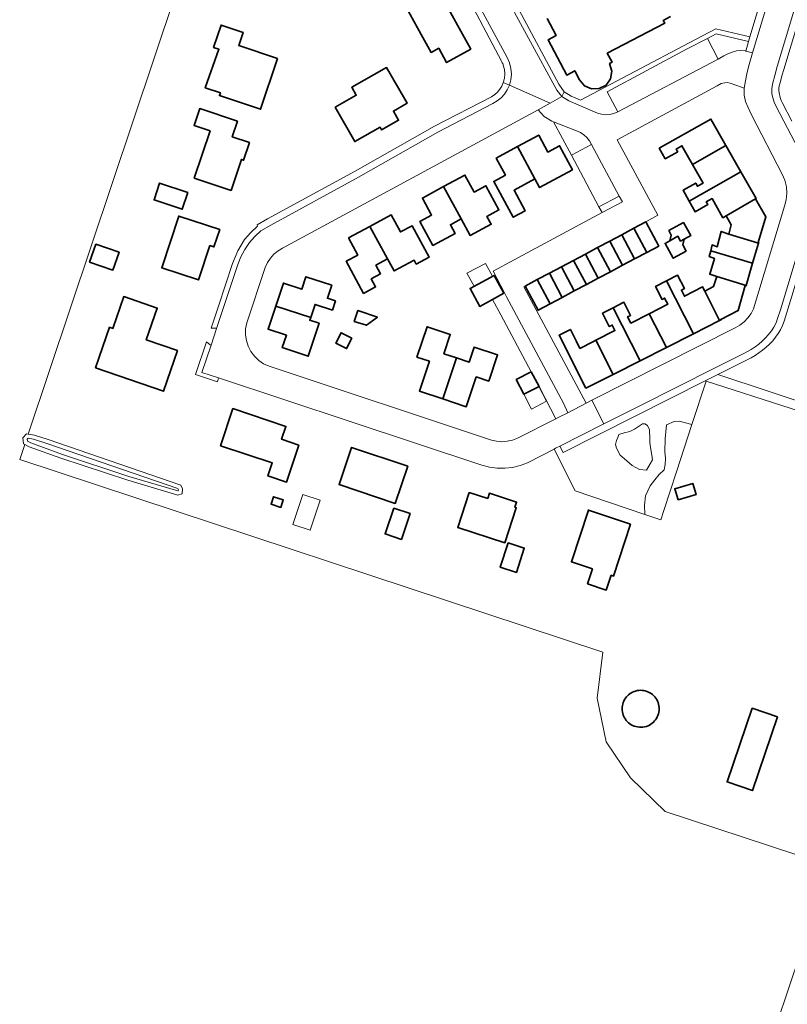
# Model space of a CAD drawing. Header units: metres. Extents: x 33225 to 36661, y 376385 to 377815.
# Tile 15 of 49: x 34554 to 34723, y 376606 to 376822. Entities that reach past the tile are written whole.
import ezdxf

# ---------------------------------------------------------------- set-up
doc = ezdxf.new("R2010")
doc.units = ezdxf.units.M
for name, color, linetype, lineweight in [('B-WE-GR-BEPLANTING_CULTUUR_BODEMBEDEKKER-GV', 252, 'Continuous', 18), ('B-WE-GR-BEPLANTING_CULTUUR_BOSPLANTSOEN-GV', 252, 'Continuous', 18), ('B-WE-GR-GRAS-GV', 252, 'Continuous', 13), ('B-WE-OG-BEBOUWING-GV', 7, 'Continuous', 35), ('B-WE-OG-BEBOUWING_LUIFEL-GV', 252, 'Continuous', 18), ('B-WE-OG-BEBOUWING_OVERBOUWING-GV', 252, 'Continuous', 18), ('B-WE-OG-TERREIN_CULTUURSCHEIDING-GV', 252, 'Continuous', 18), ('B-WE-OG-TERREIN_ERF-GV', 252, 'Continuous', 18), ('B-WE-OG-WATER-GV', 252, 'Continuous', 18), ('B-WE-OG-WATER_SLOOT-GV', 252, 'Continuous', 18), ('B-WE-VH-VERHARDING_BETONSTRAATSTEEN-GV', 252, 'Continuous', 18), ('B-WE-VH-VERHARDING_HOUTSNIPPERS-GV', 252, 'Continuous', 18), ('B-WE-VH-VERHARDING_STRAATBAKSTEEN-GV', 252, 'Continuous', 18), ('B-WE-VH-VERHARDING_TEGEL-GV', 252, 'Continuous', 18)]:
    doc.layers.add(name, color=color, linetype=linetype, lineweight=lineweight)

msp = doc.modelspace()

# ---------------------------------------------------------------- linework, layer by layer
at = {"layer": 'B-WE-GR-BEPLANTING_CULTUUR_BODEMBEDEKKER-GV'}
for points in [[(34714.329, 376817.555), (34707.233, 376819.235), (34705.346, 376818.217), (34707.675, 376813.694), (34708.017, 376813.87), (34708.905, 376814.405), (34709.792, 376814.871), (34710.71, 376815.238), (34711.668, 376815.507), (34712.663, 376815.591), (34713.671, 376815.477), (34713.736, 376815.459)], [(34671.553, 376799.91), (34675.47, 376792.62), (34679.88, 376794.97), (34679.436, 376795.762), (34678.872, 376796.475), (34678.204, 376797.09), (34677.447, 376797.593), (34676.62, 376797.97)], [(34685.988, 376783.609), (34681.53, 376781.28), (34682.226, 376779.982), (34686.66, 376782.36)]]:
    msp.add_lwpolyline(points, close=True, dxfattribs=at)
at = {"layer": 'B-WE-GR-BEPLANTING_CULTUUR_BOSPLANTSOEN-GV'}
msp.add_lwpolyline([(34701.934, 376733.434), (34699.11, 376734.191), (34697.988, 376734.14), (34696.304, 376733.375), (34696.049, 376730.314), (34695.947, 376727.56), (34696.1, 376726.03), (34696.049, 376724.653), (34695.794, 376723.531), (34694.723, 376722.459), (34693.754, 376721.286), (34692.734, 376720.011), (34691.714, 376717.767), (34691.51, 376715.778), (34691.592, 376713.686), (34695.073, 376712.504), (34695.77, 376714.563), (34698.549, 376723.061)], close=True, dxfattribs=at)
at = {"layer": 'B-WE-GR-GRAS-GV'}
msp.add_lwpolyline([(34711.04, 376573.55), (34723.97, 376612.19), (34728.147, 376624.338), (34726.392, 376624.922), (34730.462, 376637.148), (34696.072, 376648.488), (34688.43, 376655.884), (34683.13, 376663.773), (34681.158, 376673.387), (34682.39, 376683.495), (34554.445, 376725.773), (34555.556, 376729.094), (34555.313, 376729.225), (34555.131, 376730.499), (34555.949, 376731.409), (34556.311, 376731.352), (34611.637, 376896.732)], dxfattribs=at)
at = {"layer": 'B-WE-OG-BEBOUWING-GV'}
for points in [[(34653.406, 376815.832), (34646.756, 376827.979), (34639.754, 376824.146), (34642.902, 376818.396), (34644.685, 376815.139), (34646.368, 376816.06), (34648.087, 376812.92)], [(34611.007, 376813.826), (34602.482, 376816.694), (34603.441, 376819.546), (34598.62, 376821.168), (34596.966, 376816.252), (34598.145, 376815.855), (34595.156, 376807.393), (34598.471, 376806.278), (34598.273, 376805.689), (34607.281, 376802.658)], [(34634.94, 376811.862), (34627.288, 376807.519), (34628.29, 376805.759), (34623.659, 376803.124), (34627.957, 376795.571), (34633.506, 376798.729), (34633.837, 376798.148), (34637.574, 376800.275), (34636.434, 376802.278), (34639.426, 376803.98)], [(34604.848, 376795.365), (34601.063, 376796.638), (34602.208, 376800.044), (34593.935, 376802.825), (34592.688, 376799.116), (34596.217, 376797.929), (34592.737, 376787.579), (34600.801, 376784.867), (34603.082, 376791.651), (34603.556, 376791.491)], [(34709.38, 376794.715), (34706.087, 376800.524), (34694.751, 376794.098), (34696.057, 376791.794), (34698.808, 376793.353), (34698.471, 376793.948), (34699.732, 376794.663), (34702.056, 376790.563)], [(34663.647, 376794.473), (34667.488, 376787.366), (34668.5, 376785.492), (34675.717, 376789.391), (34672.877, 376794.646), (34670.329, 376793.269), (34668.31, 376797)], [(34667.488, 376787.366), (34663.647, 376794.473), (34658.973, 376791.942), (34660.984, 376788.22), (34658.444, 376786.848), (34662.708, 376778.957), (34665.327, 376780.372), (34662.89, 376784.882)], [(34712.642, 376788.962), (34709.38, 376794.715), (34702.056, 376790.563), (34704.38, 376786.463), (34703.133, 376785.756), (34702.74, 376786.45), (34699.961, 376784.875), (34701.292, 376782.527)], [(34715.881, 376783.012), (34715.982, 376783.071), (34712.642, 376788.962), (34701.292, 376782.527), (34702.623, 376780.179), (34705.398, 376781.752), (34705.061, 376782.346), (34706.332, 376783.067), (34708.72, 376778.855), (34709.418, 376779.251)], [(34591.344, 376784.399), (34585.14, 376786.456), (34583.915, 376782.763), (34590.119, 376780.705)], [(34654.151, 376784.493), (34652.127, 376788.236), (34647.453, 376785.704), (34651.318, 376778.581), (34653.293, 376774.942), (34657.88, 376777.42), (34656.94, 376779.161), (34659.574, 376780.584), (34656.714, 376785.878)], [(34647.453, 376785.704), (34642.779, 376783.173), (34644.802, 376779.43), (34642.247, 376778.05), (34645.103, 376772.765), (34649.981, 376775.401), (34648.953, 376777.303), (34651.318, 376778.581)], [(34715.881, 376783.012), (34709.418, 376779.251), (34710.523, 376777.302), (34710.011, 376775.238), (34716.556, 376773.285), (34716.593, 376773.408), (34716.476, 376773.443), (34718.142, 376779.023)], [(34598.321, 376776.239), (34589.337, 376779.225), (34585.598, 376767.879), (34593.642, 376765.205), (34596.162, 376772.754), (34597.063, 376772.454)], [(34631.267, 376776.939), (34635.139, 376769.808), (34636.565, 376767.169), (34640.973, 376769.551), (34641.448, 376768.671), (34644.267, 376770.194), (34640.529, 376777.113), (34637.966, 376775.728), (34635.942, 376779.471)], [(34691.825, 376777.953), (34689.176, 376776.543), (34692.001, 376771.232), (34694.651, 376772.642)], [(34697.038, 376773.79), (34698.838, 376774.791), (34699.437, 376773.714), (34700.247, 376774.164), (34701.644, 376774.94), (34700.055, 376777.798), (34696.857, 376776.02), (34697.388, 376775.066)], [(34635.139, 376769.808), (34631.267, 376776.939), (34626.594, 376774.408), (34628.612, 376770.674), (34626.066, 376769.298), (34629.874, 376762.252), (34632.507, 376763.675), (34631.555, 376765.437), (34633.616, 376766.55), (34632.598, 376768.435)], [(34689.176, 376776.543), (34686.528, 376775.134), (34689.353, 376769.824), (34692.001, 376771.232)], [(34716.556, 376773.285), (34710.011, 376775.238), (34708.315, 376775.853), (34707.476, 376772.472), (34706.353, 376772.879), (34706.036, 376771.6), (34715.234, 376768.855)], [(34683.879, 376773.724), (34681.231, 376772.315), (34684.055, 376767.006), (34686.704, 376768.415)], [(34686.528, 376775.134), (34683.879, 376773.724), (34686.704, 376768.415), (34689.353, 376769.824)], [(34700.247, 376774.164), (34699.437, 376773.714), (34698.838, 376774.791), (34697.038, 376773.79), (34696.025, 376773.227), (34697.833, 376769.973), (34700.648, 376771.538), (34699.897, 376772.887)], [(34571.124, 376773.058), (34569.762, 376769.127), (34574.873, 376767.355), (34576.236, 376771.286)], [(34681.231, 376772.315), (34678.552, 376770.89), (34681.369, 376765.577), (34684.055, 376767.006)], [(34715.234, 376768.855), (34706.036, 376771.6), (34705.718, 376770.321), (34706.85, 376769.923), (34705.839, 376766.462), (34707.347, 376765.931), (34713.788, 376764.009)], [(34675.934, 376769.496), (34673.286, 376768.087), (34676.109, 376762.779), (34678.758, 376764.188)], [(34678.552, 376770.89), (34675.934, 376769.496), (34678.758, 376764.188), (34681.369, 376765.577)], [(34673.286, 376768.087), (34670.638, 376766.678), (34673.461, 376761.371), (34676.109, 376762.779)], [(34610.614, 376759.453), (34618.279, 376756.928), (34619.237, 376759.829), (34623.037, 376758.574), (34623.705, 376760.597), (34621.967, 376761.172), (34622.908, 376764.022), (34617.223, 376765.907), (34616.312, 376763.159), (34612.286, 376764.495)], [(34660.654, 376762.261), (34658.51, 376766.21), (34653.24, 376763.344), (34655.384, 376759.396), (34658.159, 376760.905)], [(34667.989, 376765.268), (34665.341, 376763.859), (34668.156, 376758.549), (34670.812, 376759.962)], [(34670.638, 376766.678), (34667.989, 376765.268), (34670.812, 376759.962), (34673.461, 376761.371)], [(34696.353, 376765.016), (34693.94, 376763.79), (34695.388, 376760.941), (34695.935, 376761.219), (34696.626, 376759.859), (34692.558, 376757.792), (34696.319, 376750.365), (34702.251, 376753.37)], [(34704.731, 376762.742), (34704.268, 376763.654), (34700.288, 376761.632), (34699.612, 376762.962), (34700.262, 376763.292), (34698.765, 376766.241), (34696.353, 376765.016), (34702.251, 376753.37), (34708.003, 376756.283)], [(34713.788, 376764.009), (34707.347, 376765.931), (34706.675, 376763.73), (34704.731, 376762.742), (34708.003, 376756.283), (34708.306, 376756.437), (34708.256, 376756.535), (34712.094, 376758.479), (34713.567, 376763.955), (34713.755, 376763.899)], [(34571.078, 376745.887), (34585.96, 376740.749), (34589.052, 376749.705), (34582.212, 376752.067), (34584.609, 376759.01), (34577.287, 376761.538), (34574.88, 376754.568), (34574.161, 376754.816)], [(34692.558, 376757.792), (34688.489, 376755.725), (34687.805, 376757.072), (34688.454, 376757.402), (34686.989, 376760.287), (34684.639, 376759.093), (34690.543, 376747.439), (34696.319, 376750.365)], [(34618.279, 376756.928), (34610.614, 376759.453), (34608.94, 376754.404), (34612.966, 376753.069), (34612.058, 376750.331), (34617.743, 376748.446), (34618.681, 376751.287), (34620.133, 376755.682), (34618.09, 376756.357)], [(34632.96, 376757.058), (34628.607, 376758.467), (34627.849, 376756.109), (34630.505, 376755.256)], [(34684.639, 376759.093), (34682.29, 376757.899), (34683.786, 376754.953), (34684.429, 376755.279), (34685.038, 376754.079), (34680.843, 376751.948), (34684.642, 376744.45), (34690.543, 376747.439)], [(34650.282, 376748.088), (34647.501, 376749.011), (34648.903, 376753.233), (34643.799, 376754.928), (34641.581, 376748.249), (34644.316, 376747.332), (34642.124, 376740.796), (34647.276, 376739.073)], [(34678.656, 376741.418), (34684.642, 376744.45), (34680.843, 376751.948), (34680.355, 376751.7), (34677.362, 376750.179), (34676.522, 376751.834), (34675.258, 376754.326), (34672.759, 376753.06)], [(34627.311, 376752.452), (34624.95, 376753.622), (34623.803, 376751.309), (34626.165, 376750.139)], [(34650.282, 376748.088), (34647.276, 376739.073), (34652.425, 376737.351), (34654.597, 376743.905), (34657.344, 376742.995), (34659.267, 376748.727), (34654.144, 376750.428), (34653.06, 376747.165)], [(34666.648, 376745.054), (34663.364, 376743.335), (34665.061, 376740.093), (34668.37, 376741.825)], [(34615.709, 376728.941), (34611.904, 376730.214), (34612.852, 376733.048), (34601.227, 376736.939), (34598.506, 376728.808), (34609.857, 376725.01), (34608.91, 376722.18), (34612.99, 376720.815)], [(34639.57, 376724.31), (34627.241, 376728.44), (34624.507, 376720.281), (34636.837, 376716.15)], [(34698.865, 376716.919), (34702.846, 376718.078), (34702.142, 376720.495), (34698.161, 376719.336)], [(34611.731, 376715.273), (34612.26, 376716.888), (34610.116, 376717.591), (34609.587, 376715.976)], [(34653.049, 376718.549), (34650.542, 376710.868), (34660.895, 376707.503), (34663.393, 376715.187), (34663.098, 376715.283), (34663.469, 376716.423), (34657.494, 376718.364), (34657.124, 376717.225)], [(34636.488, 376715.107), (34634.585, 376709.427), (34638.169, 376708.227), (34640.091, 376713.9)], [(34688.46, 376711.557), (34679.193, 376714.681), (34675.466, 376703.299), (34680.099, 376701.74), (34679.009, 376698.495), (34683.132, 376697.108), (34684.223, 376700.351), (34684.735, 376700.181)], [(34663.415, 376700.987), (34665.15, 376706.326), (34661.618, 376707.474), (34659.883, 376702.135)], [(34689.564, 376674.948), (34689.231, 376674.839), (34688.909, 376674.702), (34688.6, 376674.537), (34688.306, 376674.346), (34688.029, 376674.131), (34687.772, 376673.893), (34687.537, 376673.634), (34687.325, 376673.355), (34687.138, 376673.059), (34686.977, 376672.748), (34686.843, 376672.424), (34686.738, 376672.09), (34686.661, 376671.748), (34686.615, 376671.401), (34686.599, 376671.051), (34686.613, 376670.701), (34686.657, 376670.353), (34686.731, 376670.011), (34686.834, 376669.676), (34686.965, 376669.351), (34687.124, 376669.039), (34687.309, 376668.742), (34687.52, 376668.461), (34687.753, 376668.2), (34688.008, 376667.96), (34688.283, 376667.743), (34688.576, 376667.551), (34688.884, 376667.384), (34689.245, 376667.242), (34689.617, 376667.133), (34689.997, 376667.056), (34690.383, 376667.014), (34690.771, 376667.005), (34691.158, 376667.031), (34691.541, 376667.091), (34691.917, 376667.184), (34692.284, 376667.31), (34692.606, 376667.468), (34692.914, 376667.653), (34693.203, 376667.865), (34693.473, 376668.102), (34693.721, 376668.362), (34693.945, 376668.642), (34694.143, 376668.941), (34694.314, 376669.257), (34694.457, 376669.586), (34694.57, 376669.927), (34694.653, 376670.276), (34694.704, 376670.631), (34694.724, 376670.989), (34694.712, 376671.348), (34694.669, 376671.704), (34694.594, 376672.055), (34694.489, 376672.398), (34694.354, 376672.731), (34694.19, 376673.05), (34693.998, 376673.354), (34693.78, 376673.639), (34693.539, 376673.904), (34693.274, 376674.147), (34692.989, 376674.365), (34692.686, 376674.558), (34692.368, 376674.723), (34692.036, 376674.859), (34691.693, 376674.966), (34691.342, 376675.041), (34690.986, 376675.086), (34690.627, 376675.099), (34690.269, 376675.08), (34689.914, 376675.03)], [(34720.704, 376669.251), (34715.137, 376671.144), (34709.639, 376654.972), (34715.206, 376653.079)]]:
    msp.add_lwpolyline(points, close=True, dxfattribs=at)
msp.add_lwpolyline([(34670.157, 376822.573), (34672.134, 376818.841), (34670.366, 376817.904), (34674.452, 376810.193), (34676.202, 376811.136), (34677.269, 376809.157), (34678.345, 376807.841), (34679.892, 376807.139), (34681.59, 376807.196), (34683.087, 376807.999), (34684.073, 376809.384), (34684.342, 376811.062), (34683.84, 376812.685), (34684.4, 376812.983), (34683.354, 376814.953), (34695.949, 376821.574), (34695.633, 376822.176), (34697.226, 376823.013)], dxfattribs=at)
at = {"layer": 'B-WE-OG-BEBOUWING_LUIFEL-GV'}
for points in [[(34658.148, 376766.013), (34656.619, 376768.824), (34652.569, 376766.681), (34654.123, 376763.824)], [(34670.042, 376738.57), (34668.345, 376741.812), (34665.061, 376740.093), (34666.757, 376736.851)]]:
    msp.add_lwpolyline(points, close=True, dxfattribs=at)
at = {"layer": 'B-WE-OG-BEBOUWING_OVERBOUWING-GV'}
msp.add_lwpolyline([(34616.548, 376718.114), (34614.376, 376711.486), (34618.199, 376710.233), (34620.371, 376716.861)], close=True, dxfattribs=at)
at = {"layer": 'B-WE-OG-TERREIN_CULTUURSCHEIDING-GV'}
for points in [[(34696.049, 376724.653), (34696.1, 376726.03), (34695.947, 376727.56), (34696.049, 376730.314), (34696.304, 376733.375), (34697.988, 376734.14), (34699.11, 376734.191), (34701.934, 376733.434), (34705.051, 376742.988), (34704.789, 376743.073), (34673.656, 376727.289), (34672.917, 376728.694), (34671.999, 376728.229), (34671.68, 376728.064), (34676.291, 376718.879), (34691.592, 376713.686), (34691.51, 376715.778), (34691.714, 376717.767), (34692.734, 376720.011), (34693.754, 376721.286), (34694.723, 376722.459), (34695.794, 376723.531)], [(34686.205, 376726.744), (34685.389, 376728.274), (34685.134, 376729.09), (34685.338, 376729.957), (34685.695, 376730.62), (34685.848, 376731.232), (34687.021, 376731.641), (34688.296, 376731.896), (34689.317, 376732.406), (34689.98, 376732.865), (34691.102, 376733.579), (34691.561, 376733.63), (34692.173, 376733.273), (34692.632, 376732.253), (34692.632, 376731.896), (34692.683, 376730.671), (34692.683, 376729.498), (34692.836, 376728.427), (34693.091, 376726.744), (34693.295, 376725.724), (34692.734, 376724.806), (34691.969, 376723.429), (34690.439, 376723.582), (34688.806, 376724.449), (34687.633, 376725.469)]]:
    msp.add_lwpolyline(points, close=True, dxfattribs=at)
at = {"layer": 'B-WE-OG-TERREIN_ERF-GV'}
for points in [[(34611.637, 376896.732), (34556.311, 376731.352), (34557.679, 376731.136), (34560.681, 376730.135), (34589.8, 376720.126), (34590.164, 376719.307), (34590.073, 376718.215), (34589.163, 376717.942), (34578.152, 376721.218), (34563.502, 376726.04), (34556.495, 376728.588), (34555.556, 376729.094), (34554.445, 376725.773), (34682.39, 376683.495), (34681.158, 376673.387), (34683.13, 376663.773), (34688.43, 376655.884), (34696.072, 376648.488), (34730.462, 376637.148)], [(34742.33, 376730.964), (34705.051, 376742.988), (34701.934, 376733.434), (34698.549, 376723.061), (34695.77, 376714.563), (34695.073, 376712.504), (34691.592, 376713.686), (34676.291, 376718.879), (34671.68, 376728.064), (34665.84, 376725.05), (34664.242, 376724.445), (34662.582, 376724.042), (34660.885, 376723.847), (34659.176, 376723.862), (34657.483, 376724.088), (34655.83, 376724.52), (34627.183, 376734.027), (34598.059, 376743.692), (34597.825, 376742.829), (34593.008, 376744.466), (34595.42, 376751.59), (34596.2, 376750.95), (34596.413, 376750.893), (34597.626, 376754.537), (34597.44, 376754.61), (34596.439, 376754.603), (34598.084, 376759.461), (34601.156, 376768.845), (34602.273, 376771.561), (34603.763, 376774.093), (34605.138, 376775.65), (34606.628, 376777.039), (34606.515, 376777.279), (34608.806, 376778.603), (34628.005, 376789.094), (34645.417, 376798.976), (34657.98, 376805.43), (34658.652, 376805.893), (34659.253, 376806.445), (34659.771, 376807.075), (34660.195, 376807.768), (34660.521, 376808.52), (34660.583, 376808.705), (34660.639, 376808.892), (34660.688, 376809.08), (34660.731, 376809.27), (34660.767, 376809.462), (34660.853, 376810.432), (34660.777, 376811.399), (34660.539, 376812.351), (34660.473, 376812.534), (34660.401, 376812.714), (34660.323, 376812.892), (34660.239, 376813.068), (34660.15, 376813.24), (34647.97, 376836.25)], [(34664.051, 376824.458), (34672.726, 376808.15), (34673.909, 376806.524), (34675.401, 376805.534), (34677.506, 376804.648), (34701.286, 376817.272), (34707.142, 376820.351), (34714.624, 376818.568), (34718.993, 376833.214)], [(34697.226, 376823.013), (34695.633, 376822.176), (34695.949, 376821.574), (34683.354, 376814.953), (34684.4, 376812.983), (34683.84, 376812.685), (34684.342, 376811.062), (34684.073, 376809.384), (34683.087, 376807.999), (34681.59, 376807.196), (34679.892, 376807.139), (34678.345, 376807.841), (34677.269, 376809.157), (34676.202, 376811.136), (34674.452, 376810.193), (34670.366, 376817.904), (34672.134, 376818.841), (34670.157, 376822.573)], [(34725.303, 376822.084), (34722.073, 376811.398), (34721.69, 376810.222), (34721.191, 376808.282), (34721.088, 376807.811), (34720.998, 376807.292), (34720.982, 376806.805), (34721.042, 376806.275), (34721.273, 376805.239), (34721.52, 376804.625), (34721.722, 376804.179), (34723.857, 376800.049)], [(34727.703, 376774.31), (34722.178, 376756.124), (34721.819, 376755.19), (34721.382, 376754.281), (34720.864, 376753.424), (34720.271, 376752.606), (34719.638, 376751.829), (34718.946, 376751.088), (34718.213, 376750.403), (34717.426, 376749.771), (34716.613, 376749.178), (34715.775, 376748.628), (34714.908, 376748.131), (34714.019, 376747.652), (34707.624, 376744.472), (34741.176, 376733.296)]]:
    msp.add_lwpolyline(points, dxfattribs=at)
for points in [[(34653.406, 376815.832), (34648.087, 376812.92), (34646.368, 376816.06), (34644.685, 376815.139), (34642.902, 376818.396), (34639.754, 376824.146), (34646.756, 376827.979)], [(34596.966, 376816.252), (34598.62, 376821.168), (34603.441, 376819.546), (34602.482, 376816.694), (34611.007, 376813.826), (34607.281, 376802.658), (34598.273, 376805.689), (34598.471, 376806.278), (34595.156, 376807.393), (34598.145, 376815.855)], [(34634.94, 376811.862), (34639.426, 376803.98), (34636.434, 376802.278), (34637.574, 376800.275), (34633.837, 376798.148), (34633.506, 376798.729), (34627.957, 376795.571), (34623.659, 376803.124), (34628.29, 376805.759), (34627.288, 376807.519)], [(34722.735, 376784.221), (34722.636, 376785.667), (34722.298, 376787.076), (34721.73, 376788.41), (34715.07, 376801.28), (34714.163, 376803.187), (34713.695, 376804.356), (34713.383, 376805.797), (34713.369, 376807.311), (34712.779, 376807.549), (34710.311, 376808.388), (34709.666, 376808.516), (34709.142, 376808.472), (34708.331, 376808.333), (34707.433, 376807.841), (34685.51, 376795.96), (34694.44, 376779.39), (34691.825, 376777.953), (34694.651, 376772.642), (34692.001, 376771.232), (34689.353, 376769.824), (34686.704, 376768.415), (34684.055, 376767.006), (34681.369, 376765.577), (34678.758, 376764.188), (34676.109, 376762.779), (34673.461, 376761.371), (34670.812, 376759.962), (34668.156, 376758.549), (34665.341, 376763.859), (34665.054, 376763.704), (34678.74, 376738.16), (34679.986, 376738.792), (34711.38, 376754.7), (34712.418, 376755.279), (34713.362, 376756.002), (34714.191, 376756.854), (34714.889, 376757.817), (34715.44, 376758.87), (34722.21, 376781.38), (34722.592, 376782.778)], [(34603.082, 376791.651), (34600.801, 376784.867), (34592.737, 376787.579), (34596.217, 376797.929), (34592.688, 376799.116), (34593.935, 376802.825), (34602.208, 376800.044), (34601.063, 376796.638), (34604.848, 376795.365), (34603.556, 376791.491)], [(34609.14, 376746.24), (34657.92, 376730.01), (34659.067, 376729.766), (34660.237, 376729.691), (34661.406, 376729.787), (34662.548, 376730.052), (34663.64, 376730.48), (34672.032, 376734.699), (34669.749, 376739.24), (34668.37, 376741.825), (34665.061, 376740.093), (34663.364, 376743.335), (34666.648, 376745.054), (34660, 376757.518), (34658.159, 376760.905), (34655.384, 376759.396), (34653.24, 376763.344), (34658.51, 376766.21), (34660.654, 376762.261), (34660.816, 376762.346), (34658.315, 376767.135), (34662.91, 376769.624), (34682.226, 376779.982), (34681.53, 376781.28), (34675.47, 376792.62), (34671.553, 376799.91), (34671.16, 376800.06), (34669.505, 376801.114), (34668.2, 376802.58), (34612.13, 376772.2), (34611.127, 376771.597), (34610.223, 376770.854), (34609.436, 376769.988), (34608.784, 376769.016), (34608.28, 376767.96), (34604.24, 376755.75), (34604.006, 376754.469), (34603.985, 376753.166), (34604.177, 376751.878), (34604.576, 376750.638), (34605.173, 376749.481), (34605.95, 376748.436), (34606.888, 376747.532), (34607.961, 376746.793)], [(34684.639, 376759.093), (34686.989, 376760.287), (34688.454, 376757.402), (34687.805, 376757.072), (34688.489, 376755.725), (34692.558, 376757.792), (34696.626, 376759.859), (34695.935, 376761.219), (34695.388, 376760.941), (34693.94, 376763.79), (34696.353, 376765.016), (34698.765, 376766.241), (34700.262, 376763.292), (34699.612, 376762.962), (34700.288, 376761.632), (34704.268, 376763.654), (34704.731, 376762.742), (34706.675, 376763.73), (34707.347, 376765.931), (34705.839, 376766.462), (34706.85, 376769.923), (34705.718, 376770.321), (34706.036, 376771.6), (34706.353, 376772.879), (34707.476, 376772.472), (34708.315, 376775.853), (34710.011, 376775.238), (34710.523, 376777.302), (34709.418, 376779.251), (34708.72, 376778.855), (34706.332, 376783.067), (34705.061, 376782.346), (34705.398, 376781.752), (34702.623, 376780.179), (34701.292, 376782.527), (34699.961, 376784.875), (34702.74, 376786.45), (34703.133, 376785.756), (34704.38, 376786.463), (34702.056, 376790.563), (34699.732, 376794.663), (34698.471, 376793.948), (34698.808, 376793.353), (34696.057, 376791.794), (34694.751, 376794.098), (34706.087, 376800.524), (34709.38, 376794.715), (34712.642, 376788.962), (34715.982, 376783.071), (34715.881, 376783.012), (34718.142, 376779.023), (34716.476, 376773.443), (34716.593, 376773.408), (34716.556, 376773.285), (34715.234, 376768.855), (34713.788, 376764.009), (34713.755, 376763.899), (34713.567, 376763.955), (34712.094, 376758.479), (34708.256, 376756.535), (34708.306, 376756.437), (34708.003, 376756.283), (34702.251, 376753.37), (34696.319, 376750.365), (34690.543, 376747.439), (34684.642, 376744.45), (34678.656, 376741.418), (34672.759, 376753.06), (34675.258, 376754.326), (34676.522, 376751.834), (34677.362, 376750.179), (34680.355, 376751.7), (34680.843, 376751.948), (34685.038, 376754.079), (34684.429, 376755.279), (34683.786, 376754.953), (34682.29, 376757.899)], [(34658.444, 376786.848), (34660.984, 376788.22), (34658.973, 376791.942), (34663.647, 376794.473), (34668.31, 376797), (34670.329, 376793.269), (34672.877, 376794.646), (34675.717, 376789.391), (34668.5, 376785.492), (34667.488, 376787.366), (34662.89, 376784.882), (34665.327, 376780.372), (34662.708, 376778.957)], [(34583.915, 376782.763), (34585.14, 376786.456), (34591.344, 376784.399), (34590.119, 376780.705)], [(34642.779, 376783.173), (34647.453, 376785.704), (34652.127, 376788.236), (34654.151, 376784.493), (34656.714, 376785.878), (34659.574, 376780.584), (34656.94, 376779.161), (34657.88, 376777.42), (34653.293, 376774.942), (34651.318, 376778.581), (34648.953, 376777.303), (34649.981, 376775.401), (34645.103, 376772.765), (34642.247, 376778.05), (34644.802, 376779.43)], [(34589.337, 376779.225), (34598.321, 376776.239), (34597.063, 376772.454), (34596.162, 376772.754), (34593.642, 376765.205), (34585.598, 376767.879)], [(34631.267, 376776.939), (34635.942, 376779.471), (34637.966, 376775.728), (34640.529, 376777.113), (34644.267, 376770.194), (34641.448, 376768.671), (34640.973, 376769.551), (34636.565, 376767.169), (34635.139, 376769.808), (34632.598, 376768.435), (34633.616, 376766.55), (34631.555, 376765.437), (34632.507, 376763.675), (34629.874, 376762.252), (34626.066, 376769.298), (34628.612, 376770.674), (34626.594, 376774.408)], [(34700.648, 376771.538), (34697.833, 376769.973), (34696.025, 376773.227), (34697.038, 376773.79), (34697.388, 376775.066), (34696.857, 376776.02), (34700.055, 376777.798), (34701.644, 376774.94), (34700.247, 376774.164), (34699.897, 376772.887)], [(34571.124, 376773.058), (34576.236, 376771.286), (34574.873, 376767.355), (34569.762, 376769.127)], [(34623.037, 376758.574), (34619.237, 376759.829), (34618.279, 376756.928), (34618.09, 376756.357), (34620.133, 376755.682), (34618.681, 376751.287), (34617.743, 376748.446), (34612.058, 376750.331), (34612.966, 376753.069), (34608.94, 376754.404), (34610.614, 376759.453), (34612.286, 376764.495), (34616.312, 376763.159), (34617.223, 376765.907), (34622.908, 376764.022), (34621.967, 376761.172), (34623.705, 376760.597)], [(34574.88, 376754.568), (34577.287, 376761.538), (34584.609, 376759.01), (34582.212, 376752.067), (34589.052, 376749.705), (34585.96, 376740.749), (34571.078, 376745.887), (34574.161, 376754.816)], [(34632.96, 376757.058), (34630.505, 376755.256), (34627.849, 376756.109), (34628.607, 376758.467)], [(34644.316, 376747.332), (34641.581, 376748.249), (34643.799, 376754.928), (34648.903, 376753.233), (34647.501, 376749.011), (34650.282, 376748.088), (34653.06, 376747.165), (34654.144, 376750.428), (34659.267, 376748.727), (34657.344, 376742.995), (34654.597, 376743.905), (34652.425, 376737.351), (34647.276, 376739.073), (34642.124, 376740.796)], [(34627.311, 376752.452), (34626.165, 376750.139), (34623.803, 376751.309), (34624.95, 376753.622)], [(34598.506, 376728.808), (34601.227, 376736.939), (34612.852, 376733.048), (34611.904, 376730.214), (34615.709, 376728.941), (34612.99, 376720.815), (34608.91, 376722.18), (34609.857, 376725.01)], [(34624.507, 376720.281), (34627.241, 376728.44), (34639.57, 376724.31), (34636.837, 376716.15)], [(34698.865, 376716.919), (34698.161, 376719.336), (34702.142, 376720.495), (34702.846, 376718.078)], [(34611.731, 376715.273), (34609.587, 376715.976), (34610.116, 376717.591), (34612.26, 376716.888)], [(34660.895, 376707.503), (34650.542, 376710.868), (34653.049, 376718.549), (34657.124, 376717.225), (34657.494, 376718.364), (34663.469, 376716.423), (34663.098, 376715.283), (34663.393, 376715.187)], [(34634.585, 376709.427), (34636.488, 376715.107), (34640.091, 376713.9), (34638.169, 376708.227)], [(34684.735, 376700.181), (34684.223, 376700.351), (34683.132, 376697.108), (34679.009, 376698.495), (34680.099, 376701.74), (34675.466, 376703.299), (34679.193, 376714.681), (34688.46, 376711.557)], [(34661.618, 376707.474), (34665.15, 376706.326), (34663.415, 376700.987), (34659.883, 376702.135)], [(34686.834, 376669.676), (34686.731, 376670.011), (34686.657, 376670.353), (34686.613, 376670.701), (34686.599, 376671.051), (34686.615, 376671.401), (34686.661, 376671.748), (34686.738, 376672.09), (34686.843, 376672.424), (34686.977, 376672.748), (34687.138, 376673.059), (34687.325, 376673.355), (34687.537, 376673.634), (34687.772, 376673.893), (34688.029, 376674.131), (34688.306, 376674.346), (34688.6, 376674.537), (34688.909, 376674.702), (34689.231, 376674.839), (34689.564, 376674.948), (34689.914, 376675.03), (34690.269, 376675.08), (34690.627, 376675.099), (34690.986, 376675.086), (34691.342, 376675.041), (34691.693, 376674.966), (34692.036, 376674.859), (34692.368, 376674.723), (34692.686, 376674.558), (34692.989, 376674.365), (34693.274, 376674.147), (34693.539, 376673.904), (34693.78, 376673.639), (34693.998, 376673.354), (34694.19, 376673.05), (34694.354, 376672.731), (34694.489, 376672.398), (34694.594, 376672.055), (34694.669, 376671.704), (34694.712, 376671.348), (34694.724, 376670.989), (34694.704, 376670.631), (34694.653, 376670.276), (34694.57, 376669.927), (34694.457, 376669.586), (34694.314, 376669.257), (34694.143, 376668.941), (34693.945, 376668.642), (34693.721, 376668.362), (34693.473, 376668.102), (34693.203, 376667.865), (34692.914, 376667.653), (34692.606, 376667.468), (34692.284, 376667.31), (34691.917, 376667.184), (34691.541, 376667.091), (34691.158, 376667.031), (34690.771, 376667.005), (34690.383, 376667.014), (34689.997, 376667.056), (34689.617, 376667.133), (34689.245, 376667.242), (34688.884, 376667.384), (34688.576, 376667.551), (34688.283, 376667.743), (34688.008, 376667.96), (34687.753, 376668.2), (34687.52, 376668.461), (34687.309, 376668.742), (34687.124, 376669.039), (34686.965, 376669.351)], [(34709.639, 376654.972), (34715.137, 376671.144), (34720.704, 376669.251), (34715.206, 376653.079)]]:
    msp.add_lwpolyline(points, close=True, dxfattribs=at)
at = {"layer": 'B-WE-OG-WATER-GV'}
msp.add_lwpolyline([(34557.465, 376730.259), (34556.292, 376730.444), (34556.081, 376730.21), (34556.14, 376729.802), (34556.864, 376729.411), (34563.797, 376726.891), (34578.421, 376722.077), (34589.162, 376718.881), (34589.227, 376718.901), (34589.248, 376719.152), (34589.137, 376719.402), (34560.392, 376729.283)], close=True, dxfattribs=at)
at = {"layer": 'B-WE-OG-WATER_SLOOT-GV'}
for points in [[(34557.679, 376731.136), (34556.311, 376731.352), (34555.949, 376731.409), (34555.131, 376730.499), (34555.313, 376729.225), (34555.556, 376729.094), (34556.495, 376728.588), (34563.502, 376726.04), (34578.152, 376721.218), (34589.163, 376717.942), (34590.073, 376718.215), (34590.164, 376719.307), (34589.8, 376720.126), (34560.681, 376730.135)], [(34557.465, 376730.259), (34560.392, 376729.283), (34589.137, 376719.402), (34589.248, 376719.152), (34589.227, 376718.901), (34589.162, 376718.881), (34578.421, 376722.077), (34563.797, 376726.891), (34556.864, 376729.411), (34556.14, 376729.802), (34556.081, 376730.21), (34556.292, 376730.444)]]:
    msp.add_lwpolyline(points, close=True, dxfattribs=at)
at = {"layer": 'B-WE-VH-VERHARDING_BETONSTRAATSTEEN-GV'}
msp.add_lwpolyline([(34672.702, 376735.036), (34674.722, 376736.039), (34673.714, 376738.133), (34661.264, 376761.488), (34660.816, 376762.346), (34660.654, 376762.261), (34658.159, 376760.905), (34660, 376757.518), (34666.648, 376745.054), (34668.37, 376741.825), (34669.749, 376739.24), (34672.032, 376734.699)], close=True, dxfattribs=at)
at = {"layer": 'B-WE-VH-VERHARDING_HOUTSNIPPERS-GV'}
msp.add_lwpolyline([(34692.683, 376729.498), (34692.683, 376730.671), (34692.632, 376731.896), (34692.632, 376732.253), (34692.173, 376733.273), (34691.561, 376733.63), (34691.102, 376733.579), (34689.98, 376732.865), (34689.317, 376732.406), (34688.296, 376731.896), (34687.021, 376731.641), (34685.848, 376731.232), (34685.695, 376730.62), (34685.338, 376729.957), (34685.134, 376729.09), (34685.389, 376728.274), (34686.205, 376726.744), (34687.633, 376725.469), (34688.806, 376724.449), (34690.439, 376723.582), (34691.969, 376723.429), (34692.734, 376724.806), (34693.295, 376725.724), (34693.091, 376726.744), (34692.836, 376728.427)], close=True, dxfattribs=at)
at = {"layer": 'B-WE-VH-VERHARDING_STRAATBAKSTEEN-GV'}
for points in [[(34648.471, 376838.059), (34661.35, 376814.02), (34661.883, 376812.877), (34662.208, 376811.659), (34662.315, 376810.403), (34662.201, 376809.147), (34661.869, 376807.931), (34670.796, 376804.03), (34673.393, 376805.481), (34672.25, 376806.87), (34647.44, 376852.61)], [(34720.664, 376833.313), (34715.224, 376815.044), (34714.763, 376813.525), (34714.347, 376811.993), (34713.976, 376810.449), (34713.65, 376808.896), (34713.369, 376807.311), (34713.383, 376805.797), (34713.695, 376804.356), (34714.163, 376803.187), (34715.07, 376801.28), (34721.73, 376788.41), (34722.298, 376787.076), (34722.636, 376785.667), (34722.735, 376784.221), (34722.592, 376782.778), (34722.21, 376781.38), (34715.44, 376758.87), (34714.889, 376757.817), (34714.191, 376756.854), (34713.362, 376756.002), (34712.418, 376755.279), (34711.38, 376754.7), (34679.986, 376738.792), (34682.613, 376733.606), (34690.308, 376737.504), (34706.986, 376745.922), (34713.138, 376748.998), (34714.891, 376749.949), (34715.763, 376750.499), (34716.561, 376751.113), (34717.352, 376751.771), (34718.075, 376752.474), (34718.744, 376753.222), (34719.369, 376754.01), (34719.922, 376754.855), (34720.376, 376755.777), (34720.726, 376756.716), (34721.326, 376758.633), (34727.571, 376779.243)], [(34726.159, 376792.254), (34720.389, 376803.306), (34719.989, 376804.232), (34719.691, 376805.171), (34719.48, 376806.167), (34719.435, 376807.164), (34719.582, 376808.166), (34720.07, 376810.122), (34720.622, 376812.039), (34724.301, 376824.213)]]:
    msp.add_lwpolyline(points, dxfattribs=at)
for points in [[(34707.675, 376813.694), (34705.346, 376818.217), (34700.751, 376815.858), (34683.3, 376806.48), (34685.65, 376802.11)], [(34678.552, 376770.89), (34681.231, 376772.315), (34683.879, 376773.724), (34686.528, 376775.134), (34689.176, 376776.543), (34691.825, 376777.953), (34694.44, 376779.39), (34685.51, 376795.96), (34707.433, 376807.841), (34708.331, 376808.333), (34709.142, 376808.472), (34709.666, 376808.516), (34710.311, 376808.388), (34712.779, 376807.549), (34713.369, 376807.311), (34713.65, 376808.896), (34713.976, 376810.449), (34714.347, 376811.993), (34714.763, 376813.525), (34715.224, 376815.044), (34713.736, 376815.459), (34713.671, 376815.477), (34712.663, 376815.591), (34711.668, 376815.507), (34710.71, 376815.238), (34709.792, 376814.871), (34708.905, 376814.405), (34708.017, 376813.87), (34707.675, 376813.694), (34685.65, 376802.11), (34684.808, 376801.746), (34683.916, 376801.533), (34683.001, 376801.477), (34682.09, 376801.581), (34681.21, 376801.84), (34674.9, 376804.5), (34673.393, 376805.481), (34670.796, 376804.03), (34668.2, 376802.58), (34669.505, 376801.114), (34671.16, 376800.06), (34671.553, 376799.91), (34676.62, 376797.97), (34677.447, 376797.593), (34678.204, 376797.09), (34678.872, 376796.475), (34679.436, 376795.762), (34679.88, 376794.97), (34685.988, 376783.609), (34686.66, 376782.36), (34682.226, 376779.982), (34662.91, 376769.624), (34658.315, 376767.135), (34660.816, 376762.346), (34661.264, 376761.488), (34673.714, 376738.133), (34674.722, 376736.039), (34678.74, 376738.16), (34665.054, 376763.704), (34665.341, 376763.859), (34667.989, 376765.268), (34670.638, 376766.678), (34673.286, 376768.087), (34675.934, 376769.496)], [(34661.409, 376806.93), (34660.801, 376806.011), (34660.06, 376805.196), (34659.203, 376804.503), (34658.25, 376803.95), (34646.177, 376797.637), (34628.766, 376787.756), (34609.546, 376777.252), (34607.371, 376775.995), (34606.041, 376774.765), (34604.856, 376773.395), (34603.831, 376771.902), (34602.979, 376770.303), (34602.31, 376768.62), (34597.626, 376754.537), (34596.413, 376750.893), (34594.42, 376744.9), (34598.059, 376743.692), (34627.183, 376734.027), (34655.83, 376724.52), (34657.483, 376724.088), (34659.176, 376723.862), (34660.885, 376723.847), (34662.582, 376724.042), (34664.242, 376724.445), (34665.84, 376725.05), (34671.68, 376728.064), (34671.999, 376728.229), (34672.917, 376728.694), (34682.613, 376733.606), (34679.986, 376738.792), (34678.74, 376738.16), (34674.722, 376736.039), (34672.702, 376735.036), (34672.032, 376734.699), (34663.64, 376730.48), (34662.548, 376730.052), (34661.406, 376729.787), (34660.237, 376729.691), (34659.067, 376729.766), (34657.92, 376730.01), (34609.14, 376746.24), (34607.961, 376746.793), (34606.888, 376747.532), (34605.95, 376748.436), (34605.173, 376749.481), (34604.576, 376750.638), (34604.177, 376751.878), (34603.985, 376753.166), (34604.006, 376754.469), (34604.24, 376755.75), (34608.28, 376767.96), (34608.784, 376769.016), (34609.436, 376769.988), (34610.223, 376770.854), (34611.127, 376771.597), (34612.13, 376772.2), (34668.2, 376802.58), (34670.796, 376804.03), (34661.869, 376807.931)], [(34679.88, 376794.97), (34675.47, 376792.62), (34681.53, 376781.28), (34685.988, 376783.609)]]:
    msp.add_lwpolyline(points, close=True, dxfattribs=at)
at = {"layer": 'B-WE-VH-VERHARDING_TEGEL-GV'}
for points in [[(34647.44, 376852.61), (34672.25, 376806.87), (34673.393, 376805.481), (34673.909, 376806.524), (34672.726, 376808.15), (34664.051, 376824.458)], [(34647.97, 376836.25), (34660.15, 376813.24), (34660.239, 376813.068), (34660.323, 376812.892), (34660.401, 376812.714), (34660.473, 376812.534), (34660.539, 376812.351), (34660.777, 376811.399), (34660.853, 376810.432), (34660.767, 376809.462), (34660.731, 376809.27), (34660.688, 376809.08), (34660.639, 376808.892), (34660.583, 376808.705), (34660.521, 376808.52), (34661.869, 376807.931), (34662.201, 376809.147), (34662.315, 376810.403), (34662.208, 376811.659), (34661.883, 376812.877), (34661.35, 376814.02), (34648.471, 376838.059)], [(34718.993, 376833.214), (34714.624, 376818.568), (34714.329, 376817.555), (34713.736, 376815.459), (34715.224, 376815.044), (34720.664, 376833.313)], [(34724.301, 376824.213), (34720.622, 376812.039), (34720.07, 376810.122), (34719.582, 376808.166), (34719.435, 376807.164), (34719.48, 376806.167), (34719.691, 376805.171), (34719.989, 376804.232), (34720.389, 376803.306), (34726.159, 376792.254)], [(34723.857, 376800.049), (34721.722, 376804.179), (34721.52, 376804.625), (34721.273, 376805.239), (34721.042, 376806.275), (34720.982, 376806.805), (34720.998, 376807.292), (34721.088, 376807.811), (34721.191, 376808.282), (34721.69, 376810.222), (34722.073, 376811.398), (34725.303, 376822.084)], [(34727.571, 376779.243), (34721.326, 376758.633), (34720.726, 376756.716), (34720.376, 376755.777), (34719.922, 376754.855), (34719.369, 376754.01), (34718.744, 376753.222), (34718.075, 376752.474), (34717.352, 376751.771), (34716.561, 376751.113), (34715.763, 376750.499), (34714.891, 376749.949), (34713.138, 376748.998), (34706.986, 376745.922), (34690.308, 376737.504), (34682.613, 376733.606), (34672.917, 376728.694), (34673.656, 376727.289), (34704.789, 376743.073), (34707.624, 376744.472), (34714.019, 376747.652), (34714.908, 376748.131), (34715.775, 376748.628), (34716.613, 376749.178), (34717.426, 376749.771), (34718.213, 376750.403), (34718.946, 376751.088), (34719.638, 376751.829), (34720.271, 376752.606), (34720.864, 376753.424), (34721.382, 376754.281), (34721.819, 376755.19), (34722.178, 376756.124), (34727.703, 376774.31)]]:
    msp.add_lwpolyline(points, dxfattribs=at)
for points in [[(34747.079, 376817.486), (34725.801, 376823.77), (34725.303, 376822.084), (34743.037, 376816.882), (34763.324, 376810.889), (34754.21, 376780.115), (34754.497, 376774.067), (34754.345, 376772.702), (34748.095, 376754.034), (34747.781, 376752.987), (34741.176, 376733.296), (34707.624, 376744.472), (34704.789, 376743.073), (34705.051, 376742.988), (34742.33, 376730.964), (34755.834, 376772.619), (34756.21, 376773.754), (34755.931, 376779.846), (34760.585, 376795.552), (34765.425, 376812.036)], [(34683.3, 376806.48), (34700.751, 376815.858), (34705.346, 376818.217), (34707.233, 376819.235), (34714.329, 376817.555), (34714.624, 376818.568), (34707.142, 376820.351), (34701.286, 376817.272), (34677.506, 376804.648), (34675.401, 376805.534), (34673.909, 376806.524), (34673.393, 376805.481), (34674.9, 376804.5), (34681.21, 376801.84), (34682.09, 376801.581), (34683.001, 376801.477), (34683.916, 376801.533), (34684.808, 376801.746), (34685.65, 376802.11)], [(34646.177, 376797.637), (34658.25, 376803.95), (34659.203, 376804.503), (34660.06, 376805.196), (34660.801, 376806.011), (34661.409, 376806.93), (34661.869, 376807.931), (34660.521, 376808.52), (34660.195, 376807.768), (34659.771, 376807.075), (34659.253, 376806.445), (34658.652, 376805.893), (34657.98, 376805.43), (34645.417, 376798.976), (34628.005, 376789.094), (34608.806, 376778.603), (34606.515, 376777.279), (34606.628, 376777.039), (34605.138, 376775.65), (34603.763, 376774.093), (34602.273, 376771.561), (34601.156, 376768.845), (34598.084, 376759.461), (34596.439, 376754.603), (34597.44, 376754.61), (34597.626, 376754.537), (34602.31, 376768.62), (34602.979, 376770.303), (34603.831, 376771.902), (34604.856, 376773.395), (34606.041, 376774.765), (34607.371, 376775.995), (34609.546, 376777.252), (34628.766, 376787.756)], [(34596.413, 376750.893), (34596.2, 376750.95), (34595.42, 376751.59), (34593.008, 376744.466), (34597.825, 376742.829), (34598.059, 376743.692), (34594.42, 376744.9)]]:
    msp.add_lwpolyline(points, close=True, dxfattribs=at)

doc.saveas('drawing.dxf')
